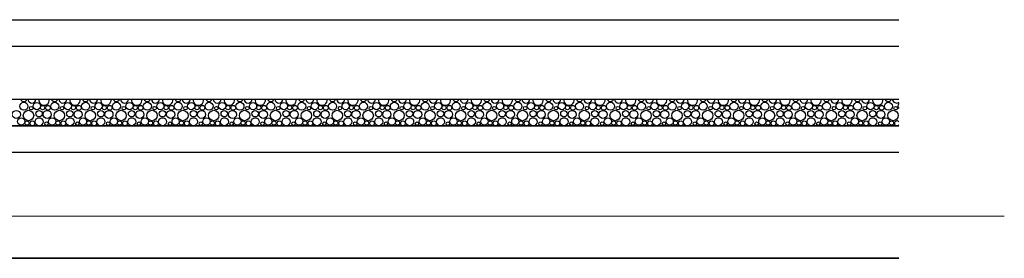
# Model space of a CAD drawing. Header units: millimetres. Extents: x -74 to 79, y 0 to 54.
# Tile 24 of 164: x -65.797 to -63.941, y 15.715 to 16.165. Entities that reach past the tile are written whole.
import ezdxf

# ---------------------------------------------------------------- set-up
doc = ezdxf.new("R2010")
doc.units = ezdxf.units.MM
for name, color, linetype, lineweight in [('01_Neubau_Bauteischraffuren', 7, 'Continuous', 20), ('1-0', 7, 'Continuous', 20), ('Alu-0.35', 7, 'Continuous', 20), ('Alu-0.5', 7, 'Continuous', 20), ('Beton-0.35', 7, 'Continuous', 20)]:
    doc.layers.add(name, color=color, linetype=linetype, lineweight=lineweight)

msp = doc.modelspace()

# ---------------------------------------------------------------- linework, layer by layer
at = {"layer": '01_Neubau_Bauteischraffuren', "color": 3, "linetype": 'Continuous', "lineweight": 25}
for centre, radius in [((-65.7890645, 16.0016079), 0.0075694), ((-65.7752879, 15.9978874), 0.0033082), ((-65.7645082, 16.0019548), 0.0068082), ((-65.7537285, 15.999118), 0.0040118), ((-65.7435161, 15.9985506), 0.0045742), ((-65.7308713, 16.0016079), 0.0075694), ((-65.7170947, 15.9978874), 0.0033082), ((-65.706315, 16.0019548), 0.0068082), ((-65.6955353, 15.999118), 0.0040118), ((-65.6853229, 15.9985506), 0.0045742), ((-65.6726781, 16.0016079), 0.0075694), ((-65.6589015, 15.9978874), 0.0033082), ((-65.6481218, 16.0019548), 0.0068082), ((-65.6373421, 15.999118), 0.0040118), ((-65.6271297, 15.9985506), 0.0045742), ((-65.6144849, 16.0016079), 0.0075694), ((-65.6007083, 15.9978874), 0.0033082), ((-65.5899286, 16.0019548), 0.0068082), ((-65.5791488, 15.999118), 0.0040118), ((-65.5689365, 15.9985506), 0.0045742), ((-65.5562916, 16.0016079), 0.0075694), ((-65.5425151, 15.9978874), 0.0033082), ((-65.5317353, 16.0019548), 0.0068082), ((-65.5209556, 15.999118), 0.0040118), ((-65.5107433, 15.9985506), 0.0045742), ((-65.4980984, 16.0016079), 0.0075694), ((-65.4843218, 15.9978874), 0.0033082), ((-65.4735421, 16.0019548), 0.0068082), ((-65.4627624, 15.999118), 0.0040118), ((-65.45255, 15.9985506), 0.0045742), ((-65.4399052, 16.0016079), 0.0075694), ((-65.4261286, 15.9978874), 0.0033082), ((-65.4153489, 16.0019548), 0.0068082), ((-65.4045692, 15.999118), 0.0040118), ((-65.3943568, 15.9985506), 0.0045742), ((-65.381712, 16.0016079), 0.0075694), ((-65.3679354, 15.9978874), 0.0033082), ((-65.3571557, 16.0019548), 0.0068082), ((-65.346376, 15.999118), 0.0040118), ((-65.3361636, 15.9985506), 0.0045742), ((-65.3235188, 16.0016079), 0.0075694), ((-65.3097422, 15.9978874), 0.0033082), ((-65.2989625, 16.0019548), 0.0068082), ((-65.2881827, 15.999118), 0.0040118), ((-65.2779704, 15.9985506), 0.0045742), ((-65.2653255, 16.0016079), 0.0075694), ((-65.251549, 15.9978874), 0.0033082), ((-65.2407693, 16.0019548), 0.0068082), ((-65.2299895, 15.999118), 0.0040118), ((-65.2197772, 15.9985506), 0.0045742), ((-65.2071323, 16.0016079), 0.0075694), ((-65.1933558, 15.9978874), 0.0033082), ((-65.182576, 16.0019548), 0.0068082), ((-65.1717963, 15.999118), 0.0040118), ((-65.1615839, 15.9985506), 0.0045742), ((-65.1489391, 16.0016079), 0.0075694), ((-65.1351625, 15.9978874), 0.0033082), ((-65.1243828, 16.0019548), 0.0068082), ((-65.1136031, 15.999118), 0.0040118), ((-65.1033907, 15.9985506), 0.0045742), ((-65.0907459, 16.0016079), 0.0075694), ((-65.0769693, 15.9978874), 0.0033082), ((-65.0661896, 16.0019548), 0.0068082), ((-65.0554099, 15.999118), 0.0040118), ((-65.0451975, 15.9985506), 0.0045742), ((-65.0325527, 16.0016079), 0.0075694), ((-65.0187761, 15.9978874), 0.0033082), ((-65.0079964, 16.0019548), 0.0068082), ((-64.9972167, 15.999118), 0.0040118), ((-64.9870043, 15.9985506), 0.0045742), ((-64.9743594, 16.0016079), 0.0075694), ((-64.9605829, 15.9978874), 0.0033082), ((-64.9498032, 16.0019548), 0.0068082), ((-64.9390234, 15.999118), 0.0040118), ((-64.9288111, 15.9985506), 0.0045742), ((-64.9161662, 16.0016079), 0.0075694), ((-64.9023897, 15.9978874), 0.0033082), ((-64.8916099, 16.0019548), 0.0068082), ((-64.8808302, 15.999118), 0.0040118), ((-64.8706178, 15.9985506), 0.0045742), ((-64.857973, 16.0016079), 0.0075694), ((-64.8441964, 15.9978874), 0.0033082), ((-64.8334167, 16.0019548), 0.0068082), ((-64.822637, 15.999118), 0.0040118), ((-64.8124246, 15.9985506), 0.0045742), ((-64.7997798, 16.0016079), 0.0075694), ((-64.7860032, 15.9978874), 0.0033082), ((-64.7752235, 16.0019548), 0.0068082), ((-64.7644438, 15.999118), 0.0040118), ((-64.7542314, 15.9985506), 0.0045742), ((-64.7415866, 16.0016079), 0.0075694), ((-64.72781, 15.9978874), 0.0033082), ((-64.7170303, 16.0019548), 0.0068082), ((-64.7062506, 15.999118), 0.0040118), ((-64.6960382, 15.9985506), 0.0045742), ((-64.6833933, 16.0016079), 0.0075694), ((-64.6696168, 15.9978874), 0.0033082), ((-64.6588371, 16.0019548), 0.0068082), ((-64.6480573, 15.999118), 0.0040118), ((-64.637845, 15.9985506), 0.0045742), ((-64.6252001, 16.0016079), 0.0075694), ((-64.6114236, 15.9978874), 0.0033082), ((-64.6006438, 16.0019548), 0.0068082), ((-64.5898641, 15.999118), 0.0040118), ((-64.5796517, 15.9985506), 0.0045742), ((-64.5670069, 16.0016079), 0.0075694), ((-64.5532303, 15.9978874), 0.0033082), ((-64.5424506, 16.0019548), 0.0068082), ((-64.5316709, 15.999118), 0.0040118), ((-64.5214585, 15.9985506), 0.0045742), ((-64.5088137, 16.0016079), 0.0075694), ((-64.4950371, 15.9978874), 0.0033082), ((-64.4842574, 16.0019548), 0.0068082), ((-64.4734777, 15.999118), 0.0040118), ((-64.4632653, 15.9985506), 0.0045742), ((-64.4506205, 16.0016079), 0.0075694), ((-64.4368439, 15.9978874), 0.0033082), ((-64.4260642, 16.0019548), 0.0068082), ((-64.4152845, 15.999118), 0.0040118), ((-64.4050721, 15.9985506), 0.0045742), ((-64.3924272, 16.0016079), 0.0075694), ((-64.3786507, 15.9978874), 0.0033082), ((-64.367871, 16.0019548), 0.0068082), ((-64.3570912, 15.999118), 0.0040118), ((-64.3468789, 15.9985506), 0.0045742), ((-64.334234, 16.0016079), 0.0075694), ((-64.3204575, 15.9978874), 0.0033082), ((-64.3096777, 16.0019548), 0.0068082), ((-64.298898, 15.999118), 0.0040118), ((-64.2886857, 15.9985506), 0.0045742), ((-64.2760408, 16.0016079), 0.0075694), ((-64.2622642, 15.9978874), 0.0033082), ((-64.2514845, 16.0019548), 0.0068082), ((-64.2407048, 15.999118), 0.0040118), ((-64.2304924, 15.9985506), 0.0045742), ((-64.2178476, 16.0016079), 0.0075694), ((-64.204071, 15.9978874), 0.0033082), ((-64.1932913, 16.0019548), 0.0068082), ((-64.1825116, 15.999118), 0.0040118), ((-64.1722992, 15.9985506), 0.0045742), ((-64.1596544, 16.0016079), 0.0075694), ((-64.1458778, 15.9978874), 0.0033082), ((-65.8032553, 15.9861756), 0.007633), ((-65.7939014, 15.9728354), 0.0068082), ((-65.780285, 15.9841824), 0.009794), ((-65.7602645, 15.9724885), 0.0075694), ((-65.7604276, 15.9875866), 0.0061369), ((-65.7450621, 15.9861756), 0.007633), ((-65.7357082, 15.9728354), 0.0068082), ((-65.7220917, 15.9841824), 0.009794), ((-65.7020713, 15.9724885), 0.0075694), ((-65.7022344, 15.9875866), 0.0061369), ((-65.6868689, 15.9861756), 0.007633), ((-65.677515, 15.9728354), 0.0068082), ((-65.6638985, 15.9841824), 0.009794), ((-65.6438781, 15.9724885), 0.0075694), ((-65.6440411, 15.9875866), 0.0061369), ((-65.6286757, 15.9861756), 0.007633), ((-65.6193218, 15.9728354), 0.0068082), ((-65.6057053, 15.9841824), 0.009794), ((-65.5856849, 15.9724885), 0.0075694), ((-65.5858479, 15.9875866), 0.0061369), ((-65.5704824, 15.9861756), 0.007633), ((-65.5611286, 15.9728354), 0.0068082), ((-65.5475121, 15.9841824), 0.009794), ((-65.5274916, 15.9724885), 0.0075694), ((-65.5276547, 15.9875866), 0.0061369), ((-65.5122892, 15.9861756), 0.007633), ((-65.5029353, 15.9728354), 0.0068082), ((-65.4893189, 15.9841824), 0.009794), ((-65.4692984, 15.9724885), 0.0075694), ((-65.4694615, 15.9875866), 0.0061369), ((-65.454096, 15.9861756), 0.007633), ((-65.4447421, 15.9728354), 0.0068082), ((-65.4311256, 15.9841824), 0.009794), ((-65.4111052, 15.9724885), 0.0075694), ((-65.4112683, 15.9875866), 0.0061369), ((-65.3959028, 15.9861756), 0.007633), ((-65.3865489, 15.9728354), 0.0068082), ((-65.3729324, 15.9841824), 0.009794), ((-65.352912, 15.9724885), 0.0075694), ((-65.353075, 15.9875866), 0.0061369), ((-65.3377096, 15.9861756), 0.007633), ((-65.3283557, 15.9728354), 0.0068082), ((-65.3147392, 15.9841824), 0.009794), ((-65.2947188, 15.9724885), 0.0075694), ((-65.2948818, 15.9875866), 0.0061369), ((-65.2795163, 15.9861756), 0.007633), ((-65.2701625, 15.9728354), 0.0068082), ((-65.256546, 15.9841824), 0.009794), ((-65.2365255, 15.9724885), 0.0075694), ((-65.2366886, 15.9875866), 0.0061369), ((-65.2213231, 15.9861756), 0.007633), ((-65.2119693, 15.9728354), 0.0068082), ((-65.1983528, 15.9841824), 0.009794), ((-65.1783323, 15.9724885), 0.0075694), ((-65.1784954, 15.9875866), 0.0061369), ((-65.1631299, 15.9861756), 0.007633), ((-65.153776, 15.9728354), 0.0068082), ((-65.1401595, 15.9841824), 0.009794), ((-65.1201391, 15.9724885), 0.0075694), ((-65.1203022, 15.9875866), 0.0061369), ((-65.1049367, 15.9861756), 0.007633), ((-65.0955828, 15.9728354), 0.0068082), ((-65.0819663, 15.9841824), 0.009794), ((-65.0619459, 15.9724885), 0.0075694), ((-65.0621089, 15.9875866), 0.0061369), ((-65.0467435, 15.9861756), 0.007633), ((-65.0373896, 15.9728354), 0.0068082), ((-65.0237731, 15.9841824), 0.009794), ((-65.0037527, 15.9724885), 0.0075694), ((-65.0039157, 15.9875866), 0.0061369), ((-64.9885503, 15.9861756), 0.007633), ((-64.9791964, 15.9728354), 0.0068082), ((-64.9655799, 15.9841824), 0.009794), ((-64.9455594, 15.9724885), 0.0075694), ((-64.9457225, 15.9875866), 0.0061369), ((-64.930357, 15.9861756), 0.007633), ((-64.9210032, 15.9728354), 0.0068082), ((-64.9073867, 15.9841824), 0.009794), ((-64.8873662, 15.9724885), 0.0075694), ((-64.8875293, 15.9875866), 0.0061369), ((-64.8721638, 15.9861756), 0.007633), ((-64.8628099, 15.9728354), 0.0068082), ((-64.8491934, 15.9841824), 0.009794), ((-64.829173, 15.9724885), 0.0075694), ((-64.8293361, 15.9875866), 0.0061369), ((-64.8139706, 15.9861756), 0.007633), ((-64.8046167, 15.9728354), 0.0068082), ((-64.7910002, 15.9841824), 0.009794), ((-64.7709798, 15.9724885), 0.0075694), ((-64.7711428, 15.9875866), 0.0061369), ((-64.7557774, 15.9861756), 0.007633), ((-64.7464235, 15.9728354), 0.0068082), ((-64.732807, 15.9841824), 0.009794), ((-64.7127866, 15.9724885), 0.0075694), ((-64.7129496, 15.9875866), 0.0061369), ((-64.6975842, 15.9861756), 0.007633), ((-64.6882303, 15.9728354), 0.0068082), ((-64.6746138, 15.9841824), 0.009794), ((-64.6545933, 15.9724885), 0.0075694), ((-64.6547564, 15.9875866), 0.0061369), ((-64.6393909, 15.9861756), 0.007633), ((-64.6300371, 15.9728354), 0.0068082), ((-64.6164206, 15.9841824), 0.009794), ((-64.5964001, 15.9724885), 0.0075694), ((-64.5965632, 15.9875866), 0.0061369), ((-64.5811977, 15.9861756), 0.007633), ((-64.5718438, 15.9728354), 0.0068082), ((-64.5582273, 15.9841824), 0.009794), ((-64.5382069, 15.9724885), 0.0075694), ((-64.53837, 15.9875866), 0.0061369), ((-64.5230045, 15.9861756), 0.007633), ((-64.5136506, 15.9728354), 0.0068082), ((-64.5000341, 15.9841824), 0.009794), ((-64.4800137, 15.9724885), 0.0075694), ((-64.4801767, 15.9875866), 0.0061369), ((-64.4648113, 15.9861756), 0.007633), ((-64.4554574, 15.9728354), 0.0068082), ((-64.4418409, 15.9841824), 0.009794), ((-64.4218205, 15.9724885), 0.0075694), ((-64.4219835, 15.9875866), 0.0061369), ((-64.4066181, 15.9861756), 0.007633), ((-64.3972642, 15.9728354), 0.0068082), ((-64.3836477, 15.9841824), 0.009794), ((-64.3636272, 15.9724885), 0.0075694), ((-64.3637903, 15.9875866), 0.0061369), ((-64.3484248, 15.9861756), 0.007633), ((-64.339071, 15.9728354), 0.0068082), ((-64.3254545, 15.9841824), 0.009794), ((-64.305434, 15.9724885), 0.0075694), ((-64.3055971, 15.9875866), 0.0061369), ((-64.2902316, 15.9861756), 0.007633), ((-64.2808777, 15.9728354), 0.0068082), ((-64.2672613, 15.9841824), 0.009794), ((-64.2472408, 15.9724885), 0.0075694), ((-64.2474039, 15.9875866), 0.0061369), ((-64.2320384, 15.9861756), 0.007633), ((-64.2226845, 15.9728354), 0.0068082), ((-64.209068, 15.9841824), 0.009794), ((-64.1890476, 15.9724885), 0.0075694), ((-64.1892107, 15.9875866), 0.0061369), ((-64.1738452, 15.9861756), 0.007633), ((-64.1644913, 15.9728354), 0.0068082), ((-64.1508748, 15.9841824), 0.009794), ((-65.7831217, 15.9699986), 0.0040118), ((-65.7729094, 15.9694312), 0.0045742), ((-65.7464879, 15.968768), 0.0033082), ((-65.7249285, 15.9699986), 0.0040118), ((-65.7147161, 15.9694312), 0.0045742), ((-65.6882947, 15.968768), 0.0033082), ((-65.6667353, 15.9699986), 0.0040118), ((-65.6565229, 15.9694312), 0.0045742), ((-65.6301015, 15.968768), 0.0033082), ((-65.6085421, 15.9699986), 0.0040118), ((-65.5983297, 15.9694312), 0.0045742), ((-65.5719083, 15.968768), 0.0033082), ((-65.5503488, 15.9699986), 0.0040118), ((-65.5401365, 15.9694312), 0.0045742), ((-65.5137151, 15.968768), 0.0033082), ((-65.4921556, 15.9699986), 0.0040118), ((-65.4819433, 15.9694312), 0.0045742), ((-65.4555218, 15.968768), 0.0033082), ((-65.4339624, 15.9699986), 0.0040118), ((-65.42375, 15.9694312), 0.0045742), ((-65.3973286, 15.968768), 0.0033082), ((-65.3757692, 15.9699986), 0.0040118), ((-65.3655568, 15.9694312), 0.0045742), ((-65.3391354, 15.968768), 0.0033082), ((-65.317576, 15.9699986), 0.0040118), ((-65.3073636, 15.9694312), 0.0045742), ((-65.2809422, 15.968768), 0.0033082), ((-65.2593827, 15.9699986), 0.0040118), ((-65.2491704, 15.9694312), 0.0045742), ((-65.222749, 15.968768), 0.0033082), ((-65.2011895, 15.9699986), 0.0040118), ((-65.1909772, 15.9694312), 0.0045742), ((-65.1645558, 15.968768), 0.0033082), ((-65.1429963, 15.9699986), 0.0040118), ((-65.1327839, 15.9694312), 0.0045742), ((-65.1063625, 15.968768), 0.0033082), ((-65.0848031, 15.9699986), 0.0040118), ((-65.0745907, 15.9694312), 0.0045742), ((-65.0481693, 15.968768), 0.0033082), ((-65.0266099, 15.9699986), 0.0040118), ((-65.0163975, 15.9694312), 0.0045742), ((-64.9899761, 15.968768), 0.0033082), ((-64.9684167, 15.9699986), 0.0040118), ((-64.9582043, 15.9694312), 0.0045742), ((-64.9317829, 15.968768), 0.0033082), ((-64.9102234, 15.9699986), 0.0040118), ((-64.9000111, 15.9694312), 0.0045742), ((-64.8735897, 15.968768), 0.0033082), ((-64.8520302, 15.9699986), 0.0040118), ((-64.8418178, 15.9694312), 0.0045742), ((-64.8153964, 15.968768), 0.0033082), ((-64.793837, 15.9699986), 0.0040118), ((-64.7836246, 15.9694312), 0.0045742), ((-64.7572032, 15.968768), 0.0033082), ((-64.7356438, 15.9699986), 0.0040118), ((-64.7254314, 15.9694312), 0.0045742), ((-64.69901, 15.968768), 0.0033082), ((-64.6774506, 15.9699986), 0.0040118), ((-64.6672382, 15.9694312), 0.0045742), ((-64.6408168, 15.968768), 0.0033082), ((-64.6192573, 15.9699986), 0.0040118), ((-64.609045, 15.9694312), 0.0045742), ((-64.5826236, 15.968768), 0.0033082), ((-64.5610641, 15.9699986), 0.0040118), ((-64.5508517, 15.9694312), 0.0045742), ((-64.5244303, 15.968768), 0.0033082), ((-64.5028709, 15.9699986), 0.0040118), ((-64.4926585, 15.9694312), 0.0045742), ((-64.4662371, 15.968768), 0.0033082), ((-64.4446777, 15.9699986), 0.0040118), ((-64.4344653, 15.9694312), 0.0045742), ((-64.4080439, 15.968768), 0.0033082), ((-64.3864845, 15.9699986), 0.0040118), ((-64.3762721, 15.9694312), 0.0045742), ((-64.3498507, 15.968768), 0.0033082), ((-64.3282912, 15.9699986), 0.0040118), ((-64.3180789, 15.9694312), 0.0045742), ((-64.2916575, 15.968768), 0.0033082), ((-64.270098, 15.9699986), 0.0040118), ((-64.2598857, 15.9694312), 0.0045742), ((-64.2334642, 15.968768), 0.0033082), ((-64.2119048, 15.9699986), 0.0040118), ((-64.2016924, 15.9694312), 0.0045742), ((-64.175271, 15.968768), 0.0033082), ((-64.1537116, 15.9699986), 0.0040118)]:
    msp.add_circle(centre, radius, dxfattribs=at)
for centre, radius, start, end in [((-65.7892276, 16.016706), 0.0061369, 197.5340082, 342.4659918), ((-65.7738621, 16.015295), 0.007633, 183.2891525, 356.7108475), ((-65.7508917, 16.0133018), 0.009794, 170.8629715, 9.1370285), ((-65.7310344, 16.016706), 0.0061369, 197.5340082, 342.4659918), ((-65.7156689, 16.015295), 0.007633, 183.2891525, 356.7108475), ((-65.6926985, 16.0133018), 0.009794, 170.8629715, 9.1370285), ((-65.6728411, 16.016706), 0.0061369, 197.5340082, 342.4659918), ((-65.6574757, 16.015295), 0.007633, 183.2891525, 356.7108475), ((-65.6345053, 16.0133018), 0.009794, 170.8629715, 9.1370285), ((-65.6146479, 16.016706), 0.0061369, 197.5340082, 342.4659918), ((-65.5992824, 16.015295), 0.007633, 183.2891525, 356.7108475), ((-65.5763121, 16.0133018), 0.009794, 170.8629715, 9.1370285), ((-65.5564547, 16.016706), 0.0061369, 197.5340082, 342.4659918), ((-65.5410892, 16.015295), 0.007633, 183.2891525, 356.7108475), ((-65.5181189, 16.0133018), 0.009794, 170.8629715, 9.1370285), ((-65.4982615, 16.016706), 0.0061369, 197.5340082, 342.4659918), ((-65.482896, 16.015295), 0.007633, 183.2891525, 356.7108475), ((-65.4599256, 16.0133018), 0.009794, 170.8629715, 9.1370285), ((-65.4400683, 16.016706), 0.0061369, 197.5340082, 342.4659918), ((-65.4247028, 16.015295), 0.007633, 183.2891525, 356.7108475), ((-65.4017324, 16.0133018), 0.009794, 170.8629715, 9.1370285), ((-65.381875, 16.016706), 0.0061369, 197.5340082, 342.4659918), ((-65.3665096, 16.015295), 0.007633, 183.2891525, 356.7108475), ((-65.3435392, 16.0133018), 0.009794, 170.8629715, 9.1370285), ((-65.3236818, 16.016706), 0.0061369, 197.5340082, 342.4659918), ((-65.3083163, 16.015295), 0.007633, 183.2891525, 356.7108475), ((-65.285346, 16.0133018), 0.009794, 170.8629715, 9.1370285), ((-65.2654886, 16.016706), 0.0061369, 197.5340082, 342.4659918), ((-65.2501231, 16.015295), 0.007633, 183.2891525, 356.7108475), ((-65.2271528, 16.0133018), 0.009794, 170.8629715, 9.1370285), ((-65.2072954, 16.016706), 0.0061369, 197.5340082, 342.4659918), ((-65.1919299, 16.015295), 0.007633, 183.2891525, 356.7108475), ((-65.1689595, 16.0133018), 0.009794, 170.8629715, 9.1370285), ((-65.1491022, 16.016706), 0.0061369, 197.5340082, 342.4659918), ((-65.1337367, 16.015295), 0.007633, 183.2891525, 356.7108475), ((-65.1107663, 16.0133018), 0.009794, 170.8629715, 9.1370285), ((-65.0909089, 16.016706), 0.0061369, 197.5340082, 342.4659918), ((-65.0755435, 16.015295), 0.007633, 183.2891525, 356.7108475), ((-65.0525731, 16.0133018), 0.009794, 170.8629715, 9.1370285), ((-65.0327157, 16.016706), 0.0061369, 197.5340082, 342.4659918), ((-65.0173503, 16.015295), 0.007633, 183.2891525, 356.7108475), ((-64.9943799, 16.0133018), 0.009794, 170.8629715, 9.1370285), ((-64.9745225, 16.016706), 0.0061369, 197.5340082, 342.4659918), ((-64.959157, 16.015295), 0.007633, 183.2891525, 356.7108475), ((-64.9361867, 16.0133018), 0.009794, 170.8629715, 9.1370285), ((-64.9163293, 16.016706), 0.0061369, 197.5340082, 342.4659918), ((-64.9009638, 16.015295), 0.007633, 183.2891525, 356.7108475), ((-64.8779934, 16.0133018), 0.009794, 170.8629715, 9.1370285), ((-64.8581361, 16.016706), 0.0061369, 197.5340082, 342.4659918), ((-64.8427706, 16.015295), 0.007633, 183.2891525, 356.7108475), ((-64.8198002, 16.0133018), 0.009794, 170.8629715, 9.1370285), ((-64.7999428, 16.016706), 0.0061369, 197.5340082, 342.4659918), ((-64.7845774, 16.015295), 0.007633, 183.2891525, 356.7108475), ((-64.761607, 16.0133018), 0.009794, 170.8629715, 9.1370285), ((-64.7417496, 16.016706), 0.0061369, 197.5340082, 342.4659918), ((-64.7263842, 16.015295), 0.007633, 183.2891525, 356.7108475), ((-64.7034138, 16.0133018), 0.009794, 170.8629715, 9.1370285), ((-64.6835564, 16.016706), 0.0061369, 197.5340082, 342.4659918), ((-64.6681909, 16.015295), 0.007633, 183.2891525, 356.7108475), ((-64.6452206, 16.0133018), 0.009794, 170.8629715, 9.1370285), ((-64.6253632, 16.016706), 0.0061369, 197.5340082, 342.4659918), ((-64.6099977, 16.015295), 0.007633, 183.2891525, 356.7108475), ((-64.5870273, 16.0133018), 0.009794, 170.8629715, 9.1370285), ((-64.56717, 16.016706), 0.0061369, 197.5340082, 342.4659918), ((-64.5518045, 16.015295), 0.007633, 183.2891525, 356.7108475), ((-64.5288341, 16.0133018), 0.009794, 170.8629715, 9.1370285), ((-64.5089767, 16.016706), 0.0061369, 197.5340082, 342.4659918), ((-64.4936113, 16.015295), 0.007633, 183.2891525, 356.7108475), ((-64.4706409, 16.0133018), 0.009794, 170.8629715, 9.1370285), ((-64.4507835, 16.016706), 0.0061369, 197.5340082, 342.4659918), ((-64.4354181, 16.015295), 0.007633, 183.2891525, 356.7108475), ((-64.4124477, 16.0133018), 0.009794, 170.8629715, 9.1370285), ((-64.3925903, 16.016706), 0.0061369, 197.5340082, 342.4659918), ((-64.3772248, 16.015295), 0.007633, 183.2891525, 356.7108475), ((-64.3542545, 16.0133018), 0.009794, 170.8629715, 9.1370285), ((-64.3343971, 16.016706), 0.0061369, 197.5340082, 342.4659918), ((-64.3190316, 16.015295), 0.007633, 183.2891525, 356.7108475), ((-64.2960613, 16.0133018), 0.009794, 170.8629715, 9.1370285), ((-64.2762039, 16.016706), 0.0061369, 197.5340082, 342.4659918), ((-64.2608384, 16.015295), 0.007633, 183.2891525, 356.7108475), ((-64.237868, 16.0133018), 0.009794, 170.8629715, 9.1370285), ((-64.2180107, 16.016706), 0.0061369, 197.5340082, 342.4659918), ((-64.2026452, 16.015295), 0.007633, 183.2891525, 356.7108475), ((-64.1796748, 16.0133018), 0.009794, 170.8629715, 9.1370285), ((-64.1598174, 16.016706), 0.0061369, 197.5340082, 342.4659918), ((-64.144452, 16.015295), 0.007633, 183.2891525, 306.2221637), ((-64.1350981, 16.0019548), 0.0068082, 135.349383, 224.650617), ((-64.1434992, 15.9694312), 0.0045742, 38.9417603, 321.0582397)]:
    msp.add_arc(centre, radius, start, end, dxfattribs=at)
at = {"layer": '1-0', "color": 2, "linetype": 'Continuous', "lineweight": 35}
for p, q in [((-67.4309284, 15.9648571), (-64.1399415, 15.9648571)), ((-67.5551747, 15.7148571), (-64.1399415, 15.7148571))]:
    msp.add_line(p, q, dxfattribs=at)
at = {"layer": 'Alu-0.35', "color": 3, "linetype": 'Continuous', "lineweight": 25}
for p, q in [((-67.5051746, 16.1648815), (-64.1399415, 16.1648815)), ((-67.5051746, 16.1148815), (-64.1399415, 16.1148815)), ((-67.5551746, 15.9148815), (-64.1399415, 15.9148815))]:
    msp.add_line(p, q, dxfattribs=at)
at = {"layer": 'Alu-0.5', "color": 7, "linetype": 'Continuous', "lineweight": 18}
msp.add_line((-73.8703636, 15.7944161), (-63.9411713, 15.7944161), dxfattribs=at)
at = {"layer": 'Beton-0.35', "color": 3, "linetype": 'Continuous', "lineweight": 25}
for p, q in [((-67.5051746, 16.0148571), (-64.1399415, 16.0148571)), ((-67.5551747, 15.9648571), (-64.1399415, 15.9648571))]:
    msp.add_line(p, q, dxfattribs=at)

doc.saveas('drawing.dxf')
